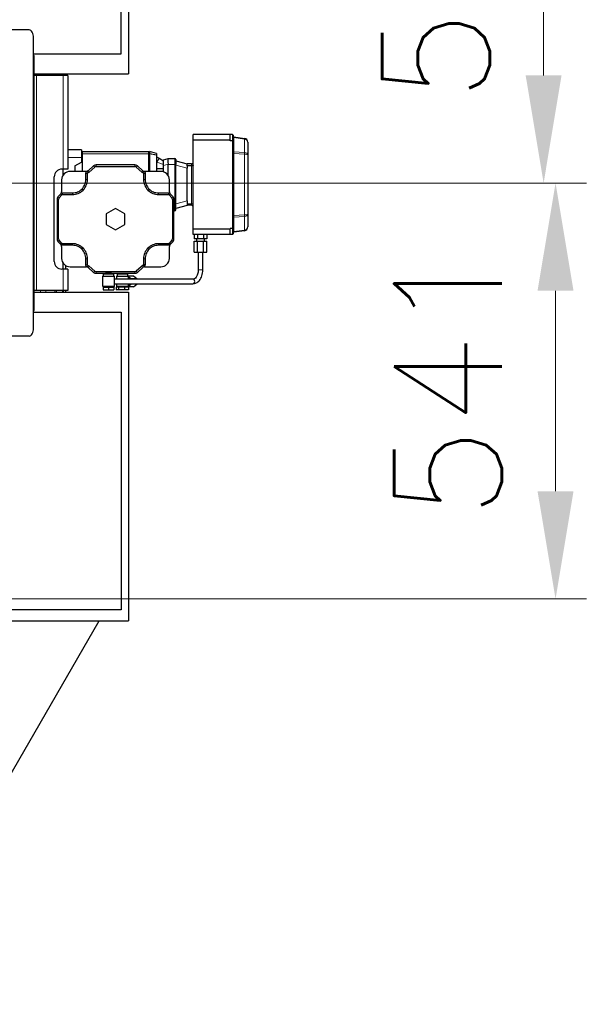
# Model space of a CAD drawing. Header units: inches. Extents: x 0 to 23760, y -13 to 16800.
# Tile 69 of 207: x 8602 to 9338, y 6038 to 7318. Entities that reach past the tile are written whole.
import ezdxf

# ---------------------------------------------------------------- set-up
doc = ezdxf.new("R2010")
doc.units = ezdxf.units.IN
doc.layers.add('254', color=7, linetype='Continuous', true_color=0xffffff)
doc.styles.add('latin_extended', font='simplex.shx')
doc.dimstyles.get("Standard").update_dxf_attribs({"dimtxt": 0.18, "dimasz": 0.18, "dimexe": 0.18, "dimexo": 0.0625, "dimgap": 0.09, "dimtad": 0, "dimtih": 1, "dimtoh": 1, "dimdec": 4, "dimzin": 0, "dimdsep": 46, "dimtxsty": 'Standard', "dimcen": 0.09, "dimadec": 0, "dimazin": 0, "dimtfac": 1, "dimtdec": 4, "dimtofl": 0, "dimtmove": 0, "dimatfit": 3, "dimfxl": 1, "dimtolj": 1, "dimtzin": 0, "dimarcsym": 0})

# ---------------------------------------------------------------- blocks, each defined once
blk = doc.blocks.new('_U2')
at = {"layer": '254', "color": 3, "linetype": 'Continuous', "lineweight": 13, "transparency": 16777216}
for p, q in [((7586.9, 7646.5), (9322.6, 7646.5)), ((9282.6, 7506.5), (9282.6, 7245.7)), ((6885, 7105.7), (9322.6, 7105.7))]:
    blk.add_line(p, q, dxfattribs=at)
at = {"layer": '254', "color": 3, "transparency": 16777216}
for points in [[(9305.9, 7506.5), (9259.2, 7506.5), (9282.6, 7646.5)], [(9259.2, 7245.7), (9305.9, 7245.7), (9282.6, 7105.7)]]:
    blk.add_solid(points, dxfattribs=at)
at = {"layer": 'Defpoints', "color": 0, "transparency": 16777216}
for p in [(7546.9, 7646.5), (6845, 7105.7), (9282.6, 7105.7)]:
    blk.add_point(p, dxfattribs=at)
at = {"layer": '254', "color": 2, "lineweight": 13, "transparency": 16777216, "insert": (9072.6, 7211.1), "char_height": 140, "attachment_point": 1, "rotation": 90, "style": 'latin_extended'}
blk.add_mtext('\\A1;541', dxfattribs=at)
blk = doc.blocks.new('_U3')
at = {"layer": '254', "color": 3, "linetype": 'Continuous', "lineweight": 13, "transparency": 16777216}
for p, q in [((5301.5, 7105.7), (9338.1, 7105.7)), ((9298.1, 6704.9), (9298.1, 6965.7)), ((7586.9, 6564.9), (9338.1, 6564.9))]:
    blk.add_line(p, q, dxfattribs=at)
at = {"layer": '254', "color": 3, "transparency": 16777216}
for points in [[(9321.4, 6965.7), (9274.7, 6965.7), (9298.1, 7105.7)], [(9274.7, 6704.9), (9321.4, 6704.9), (9298.1, 6564.9)]]:
    blk.add_solid(points, dxfattribs=at)
at = {"layer": 'Defpoints', "color": 0, "transparency": 16777216}
for p in [(5261.5, 7105.7), (9298.1, 7105.7), (7546.9, 6564.9)]:
    blk.add_point(p, dxfattribs=at)
at = {"layer": '254', "color": 2, "lineweight": 13, "transparency": 16777216, "insert": (9088.1, 6669), "char_height": 140, "attachment_point": 1, "rotation": 90, "style": 'latin_extended'}
blk.add_mtext('\\A1;541', dxfattribs=at)

msp = doc.modelspace()

# ---------------------------------------------------------------- linework, layer by layer
at = {"layer": '254', "color": 2, "linetype": 'Continuous', "lineweight": 25}
for p, q in [((8742.965, 7679.208), (8742.965, 7247.708)), ((8733.465, 7273.708), (8733.465, 7659.208)), ((8613.873, 7304.712), (8505.249, 7304.712)), ((8619.465, 6916.712), (8619.465, 7294.712)), ((8619.464, 7273.708), (8733.465, 7273.708)), ((8619.44, 7271.712), (8620.465, 7271.712)), ((8620.465, 6939.712), (8620.465, 7271.712)), ((8620.462, 7247.708), (8742.965, 7247.708)), ((8649.341, 7245.712), (8649.341, 7247.704)), ((8657.965, 7247.708), (8657.965, 7245.712)), ((8660.965, 7247.708), (8660.965, 7245.712)), ((8623.465, 7245.712), (8620.465, 7245.712)), ((8657.965, 7245.712), (8623.465, 7245.712)), ((8663.965, 7245.712), (8657.965, 7245.712)), ((8663.965, 7245.712), (8663.965, 7123.712)), ((8827.056, 7161.612), (8827.056, 7168.712)), ((8875.056, 7168.712), (8827.056, 7168.712)), ((8875.056, 7161.612), (8827.056, 7161.612)), ((8827.056, 7045.812), (8827.056, 7161.612)), ((8875.056, 7161.612), (8875.056, 7168.712)), ((8878.056, 7168.712), (8875.056, 7168.712)), ((8875.056, 7160.712), (8875.056, 7161.612)), ((8878.056, 7160.712), (8875.056, 7160.712)), ((8879.056, 7167.712), (8879.056, 7160.298)), ((8879.056, 7160.298), (8879.056, 7047.126)), ((8879.917, 7165.683), (8893.752, 7163.738)), ((8898.056, 7158.787), (8898.056, 7142.403)), ((8682.056, 7148.712), (8663.965, 7148.712)), ((8682.056, 7148.712), (8682.056, 7138.712)), ((8682.056, 7146.348), (8683.056, 7146.712)), ((8683.056, 7146.712), (8769.556, 7146.712)), ((8683.056, 7143.783), (8683.056, 7146.712)), ((8769.556, 7143.783), (8769.556, 7146.712)), ((8779.556, 7144.167), (8770.056, 7146.712)), ((8673.056, 7128.065), (8682.056, 7132.697)), ((8682.056, 7138.712), (8682.056, 7132.697)), ((8683.056, 7120.752), (8683.056, 7143.783)), ((8769.556, 7120.752), (8769.556, 7143.783)), ((8770.056, 7143.883), (8770.056, 7120.753)), ((8779.556, 7142.083), (8779.556, 7120.753)), ((8779.556, 7139.712), (8782.681, 7137.908)), ((8782.681, 7137.908), (8788.556, 7134.516)), ((8788.556, 7135.992), (8794.536, 7137.706)), ((8788.556, 7128.302), (8788.556, 7135.992)), ((8794.536, 7137.706), (8794.556, 7137.712)), ((8794.556, 7137.712), (8803.056, 7137.712)), ((8804.556, 7136.212), (8804.556, 7129.712)), ((8804.556, 7134.712), (8819.056, 7130.827)), ((8898.056, 7142.403), (8898.056, 7065.022)), ((8657.965, 7123.712), (8656.465, 7123.712)), ((8663.965, 7123.712), (8657.965, 7123.712)), ((8657.965, 7115.946), (8657.965, 7123.712)), ((8688.41, 7120.752), (8667.056, 7120.752)), ((8673.056, 7128.065), (8673.056, 7120.752)), ((8697.632, 7127.978), (8690.41, 7121.516)), ((8691.804, 7119.959), (8699.026, 7126.421)), ((8751.146, 7129.252), (8700.966, 7129.252)), ((8700.966, 7127.162), (8751.146, 7127.162)), ((8753.086, 7126.421), (8760.308, 7119.959)), ((8761.702, 7121.516), (8754.48, 7127.978)), ((8785.056, 7120.752), (8763.702, 7120.752)), ((8779.556, 7124.712), (8788.556, 7124.712)), ((8788.556, 7120.18), (8788.556, 7128.302)), ((8794.556, 7115.297), (8794.556, 7129.712)), ((8804.556, 7077.712), (8804.556, 7129.712)), ((8819.056, 7130.827), (8819.056, 7130.712)), ((8819.056, 7127.981), (8819.056, 7130.712)), ((8825.056, 7130.712), (8819.056, 7130.712)), ((8825.056, 7127.981), (8819.056, 7127.981)), ((8819.056, 7127.981), (8819.056, 7126.209)), ((8819.056, 7126.209), (8819.056, 7125.031)), ((8819.056, 7082.393), (8819.056, 7125.031)), ((8646.465, 7003.712), (8646.465, 7113.712)), ((8656.056, 7109.752), (8656.056, 7094.362)), ((8687.466, 7110.229), (8687.466, 7118.188)), ((8689.556, 7110.229), (8689.556, 7118.188)), ((8762.556, 7118.187), (8762.556, 7110.229)), ((8764.646, 7118.188), (8764.646, 7110.229)), ((8796.056, 7094.362), (8796.056, 7109.752)), ((8683.92, 7096.388), (8682.442, 7097.866)), ((8768.192, 7096.388), (8769.67, 7097.866)), ((8650.056, 7084.403), (8650.056, 7033.102)), ((8651.26, 7087.657), (8654.837, 7091.83)), ((8652.146, 7033.102), (8652.146, 7084.403)), ((8652.847, 7086.296), (8656.424, 7090.47)), ((8655.334, 7092.41), (8654.837, 7091.83)), ((8657.037, 7092.842), (8670.079, 7092.842)), ((8657.039, 7090.752), (8670.079, 7090.752)), ((8782.033, 7092.842), (8795.075, 7092.842)), ((8782.033, 7090.752), (8795.075, 7090.752)), ((8795.689, 7090.469), (8799.266, 7086.296)), ((8797.275, 7091.83), (8796.778, 7092.41)), ((8800.852, 7087.657), (8797.275, 7091.83)), ((8799.966, 7084.403), (8799.966, 7033.102)), ((8802.056, 7033.102), (8802.056, 7084.403)), ((8819.056, 7082.393), (8819.056, 7081.215)), ((8819.056, 7081.215), (8819.056, 7078.712)), ((8726.056, 7072.612), (8714.056, 7065.688)), ((8738.056, 7065.688), (8726.056, 7072.612)), ((8803.056, 7069.712), (8802.056, 7069.712)), ((8804.556, 7071.212), (8804.556, 7077.712)), ((8819.056, 7076.598), (8804.556, 7072.712)), ((8819.056, 7078.712), (8819.056, 7076.712)), ((8825.056, 7076.712), (8819.056, 7076.712)), ((8819.056, 7076.712), (8819.056, 7076.598)), ((8714.056, 7065.688), (8714.056, 7051.817)), ((8738.056, 7051.817), (8738.056, 7065.688)), ((8898.056, 7065.022), (8898.056, 7048.637)), ((8714.056, 7051.817), (8726.056, 7044.892)), ((8726.056, 7044.892), (8738.056, 7051.817)), ((8827.056, 7038.712), (8827.056, 7045.812)), ((8875.056, 7045.812), (8827.056, 7045.812)), ((8878.056, 7046.712), (8875.056, 7046.712)), ((8875.056, 7045.812), (8875.056, 7046.712)), ((8875.056, 7038.712), (8875.056, 7045.812)), ((8879.056, 7047.126), (8879.056, 7039.712)), ((8893.752, 7043.686), (8879.917, 7041.742)), ((8651.26, 7029.848), (8654.837, 7025.674)), ((8656.423, 7027.035), (8652.847, 7031.208)), ((8799.266, 7031.208), (8795.688, 7027.034)), ((8800.852, 7029.848), (8797.275, 7025.674)), ((8875.056, 7038.712), (8827.056, 7038.712)), ((8828.473, 7038.712), (8828.473, 7033.212)), ((8832.515, 7033.212), (8828.473, 7033.212)), ((8828.473, 7030.212), (8832.515, 7030.212)), ((8828.473, 7015.712), (8828.473, 7030.212)), ((8831.556, 7033.212), (8831.556, 7030.212)), ((8832.515, 7038.712), (8832.515, 7033.212)), ((8840.598, 7033.212), (8832.515, 7033.212)), ((8832.515, 7030.212), (8840.598, 7030.212)), ((8832.515, 7015.712), (8832.515, 7030.212)), ((8840.598, 7038.712), (8840.598, 7033.212)), ((8844.639, 7033.212), (8840.598, 7033.212)), ((8840.598, 7030.212), (8844.639, 7030.212)), ((8840.598, 7015.712), (8840.598, 7030.212)), ((8841.556, 7030.212), (8841.556, 7033.212)), ((8844.639, 7038.712), (8844.639, 7033.212)), ((8844.639, 7015.712), (8844.639, 7030.212)), ((8878.056, 7038.712), (8875.056, 7038.712)), ((8654.837, 7025.674), (8655.334, 7025.095)), ((8656.056, 7023.142), (8656.056, 7007.752)), ((8670.079, 7026.752), (8657.037, 7026.752)), ((8670.079, 7024.662), (8657.037, 7024.662)), ((8683.92, 7021.116), (8682.442, 7019.638)), ((8768.192, 7021.116), (8769.67, 7019.638)), ((8795.073, 7026.752), (8782.033, 7026.752)), ((8795.075, 7024.662), (8782.033, 7024.662)), ((8796.056, 7007.752), (8796.056, 7023.142)), ((8796.778, 7025.095), (8797.275, 7025.674)), ((8687.466, 6999.317), (8687.466, 7007.276)), ((8689.556, 6999.317), (8689.556, 7007.276)), ((8762.556, 7007.276), (8762.556, 6999.918)), ((8764.646, 7007.276), (8764.646, 6999.918)), ((8828.473, 7015.712), (8832.515, 7015.712)), ((8832.515, 7015.712), (8840.598, 7015.712)), ((8833.556, 7015.712), (8833.556, 6992.752)), ((8839.556, 6992.752), (8839.556, 7015.712)), ((8840.598, 7015.712), (8844.639, 7015.712)), ((8657.965, 6993.712), (8656.465, 6993.712)), ((8657.965, 6993.712), (8657.965, 7001.559)), ((8663.965, 6993.712), (8657.965, 6993.712)), ((8660.965, 6998.593), (8660.965, 6993.712)), ((8663.965, 6993.712), (8663.965, 6965.712)), ((8667.056, 6996.752), (8688.41, 6996.752)), ((8689.404, 6996.583), (8689.492, 6996.55)), ((8690.41, 6995.988), (8697.632, 6989.526)), ((8699.026, 6991.084), (8691.804, 6997.545)), ((8762.286, 6999.315), (8753.086, 6991.084)), ((8754.48, 6989.526), (8761.702, 6995.988)), ((8763.681, 6997.758), (8761.702, 6995.988)), ((8763.702, 6996.752), (8785.056, 6996.752)), ((8751.146, 6990.342), (8700.966, 6990.342)), ((8700.966, 6988.252), (8713.214, 6988.252)), ((8709.306, 6984.752), (8717.056, 6984.752)), ((8709.306, 6984.752), (8709.306, 6971.752)), ((8710.056, 6987.252), (8710.056, 6984.752)), ((8710.556, 6987.752), (8717.056, 6987.752)), ((8712.056, 6988.252), (8712.056, 6987.752)), ((8717.056, 6987.752), (8723.556, 6987.752)), ((8717.056, 6984.752), (8724.806, 6984.752)), ((8720.898, 6988.252), (8751.146, 6988.252)), ((8722.056, 6987.752), (8722.056, 6988.252)), ((8724.056, 6984.752), (8724.056, 6987.252)), ((8724.806, 6971.752), (8724.806, 6984.752)), ((8826.727, 6980.752), (8724.807, 6980.752)), ((8727.306, 6984.752), (8742.806, 6984.752)), ((8727.306, 6984.752), (8727.306, 6980.752)), ((8728.056, 6987.252), (8728.056, 6984.752)), ((8728.556, 6987.752), (8741.556, 6987.752)), ((8730.056, 6988.252), (8730.056, 6987.752)), ((8740.056, 6987.752), (8740.056, 6988.252)), ((8742.056, 6984.752), (8742.056, 6987.252)), ((8742.806, 6980.752), (8742.806, 6984.752)), ((8749.473, 6984.68), (8742.806, 6984.68)), ((8746.141, 6981.216), (8742.806, 6983.765)), ((8746.141, 6980.752), (8746.141, 6981.216)), ((8754.005, 6981.216), (8746.141, 6981.216)), ((8754.005, 6981.216), (8749.473, 6984.68)), ((8754.005, 6980.752), (8754.005, 6981.216)), ((8623.465, 6965.712), (8620.465, 6965.712)), ((8657.965, 6965.712), (8623.465, 6965.712)), ((8649.341, 6963.71), (8649.341, 6965.713)), ((8657.965, 6965.712), (8657.965, 6963.708)), ((8663.965, 6965.712), (8657.965, 6965.712)), ((8660.965, 6965.712), (8660.965, 6963.708)), ((8709.806, 6971.252), (8717.056, 6971.252)), ((8710.056, 6971.252), (8710.056, 6970.252)), ((8710.056, 6970.252), (8713.556, 6970.252)), ((8710.056, 6970.252), (8710.056, 6966.752)), ((8710.056, 6966.752), (8717.056, 6966.752)), ((8713.556, 6970.252), (8717.056, 6970.252)), ((8717.056, 6971.252), (8724.306, 6971.252)), ((8717.056, 6970.252), (8720.556, 6970.252)), ((8717.056, 6970.252), (8717.056, 6966.752)), ((8717.056, 6966.752), (8724.056, 6966.752)), ((8720.556, 6970.252), (8724.056, 6970.252)), ((8724.056, 6970.252), (8724.056, 6971.252)), ((8724.056, 6970.252), (8724.056, 6966.752)), ((8724.807, 6974.752), (8826.727, 6974.752)), ((8728.44, 6970.252), (8727.12, 6970.252)), ((8727.12, 6970.252), (8727.12, 6966.752)), ((8729.759, 6966.752), (8727.12, 6966.752)), ((8727.306, 6974.752), (8727.306, 6971.752)), ((8727.806, 6971.252), (8742.306, 6971.252)), ((8728.056, 6971.252), (8728.056, 6970.252)), ((8729.759, 6970.252), (8728.44, 6970.252)), ((8733.727, 6970.252), (8729.759, 6970.252)), ((8729.759, 6970.252), (8729.759, 6966.752)), ((8737.695, 6966.752), (8729.759, 6966.752)), ((8737.695, 6970.252), (8733.727, 6970.252)), ((8740.344, 6970.252), (8737.695, 6970.252)), ((8737.695, 6970.252), (8737.695, 6966.752)), ((8742.992, 6966.752), (8737.695, 6966.752)), ((8742.992, 6970.252), (8740.344, 6970.252)), ((8742.056, 6971.166), (8742.169, 6971.252)), ((8742.056, 6970.252), (8742.056, 6971.252)), ((8749.473, 6970.824), (8742.056, 6970.824)), ((8742.806, 6971.752), (8742.806, 6974.752)), ((8742.806, 6971.739), (8746.141, 6974.288)), ((8742.992, 6970.252), (8742.992, 6966.752)), ((8746.141, 6974.288), (8746.141, 6974.752)), ((8754.005, 6974.288), (8746.141, 6974.288)), ((8749.473, 6970.824), (8754.005, 6974.288)), ((8754.005, 6974.288), (8754.005, 6974.752)), ((8620.462, 6963.708), (8742.965, 6963.708)), ((8742.965, 6963.708), (8742.965, 6536.208)), ((8619.44, 6939.712), (8620.465, 6939.712)), ((8619.464, 6937.708), (8733.465, 6937.708)), ((8733.465, 6937.708), (8733.465, 6550.708)), ((8613.873, 6906.712), (8505.249, 6906.712)), ((8733.465, 6550.708), (8564.171, 6550.708)), ((8394.314, 6536.208), (8742.965, 6536.208)), ((8416.957, 6037.747), (8704.743, 6536.208))]:
    msp.add_line(p, q, dxfattribs=at)
at = {"layer": '254', "color": 110, "linetype": 'Continuous', "lineweight": 13}
for p, q in [((8628.368, 7245.712), (8628.368, 7247.707)), ((8635.37, 7247.708), (8635.37, 7245.712)), ((8647.35, 7245.712), (8647.35, 7247.704)), ((8657.361, 7245.712), (8657.361, 7247.705)), ((8623.465, 6965.712), (8623.465, 7245.712)), ((8657.965, 7245.712), (8657.965, 7123.712)), ((8878.056, 7160.712), (8878.056, 7168.712)), ((8878.056, 7046.712), (8878.056, 7160.712)), ((8893.752, 7162.868), (8879.917, 7164.812)), ((8879.917, 7164.812), (8879.917, 7146.129)), ((8893.752, 7145.324), (8893.752, 7162.868)), ((8879.917, 7146.129), (8893.752, 7145.324)), ((8682.056, 7138.712), (8663.965, 7138.712)), ((8682.056, 7143.526), (8683.056, 7143.783)), ((8683.056, 7143.783), (8769.556, 7143.783)), ((8779.681, 7132.712), (8779.556, 7132.784)), ((8788.556, 7129.784), (8779.681, 7132.712)), ((8803.056, 7137.712), (8803.056, 7129.712)), ((8893.752, 7143.223), (8879.917, 7144.028)), ((8879.917, 7144.028), (8879.917, 7063.396)), ((8893.752, 7064.201), (8893.752, 7143.223)), ((8690.096, 7118.95), (8689.404, 7120.922)), ((8691.804, 7119.959), (8690.41, 7121.516)), ((8699.026, 7126.421), (8697.632, 7127.978)), ((8700.966, 7127.162), (8700.966, 7129.252)), ((8751.146, 7127.162), (8751.146, 7129.252)), ((8753.086, 7126.421), (8754.48, 7127.978)), ((8760.308, 7119.959), (8761.702, 7121.516)), ((8762.016, 7118.95), (8762.709, 7120.922)), ((8794.536, 7130.016), (8788.556, 7128.302)), ((8803.056, 7129.712), (8794.556, 7129.712)), ((8803.056, 7077.712), (8803.056, 7129.712)), ((8803.056, 7129.712), (8804.556, 7129.712)), ((8819.056, 7125.031), (8804.556, 7128.917)), ((8825.056, 7127.981), (8825.056, 7130.712)), ((8825.056, 7078.712), (8825.056, 7127.981)), ((8689.556, 7118.188), (8687.466, 7118.188)), ((8689.556, 7110.229), (8687.466, 7110.229)), ((8762.556, 7118.187), (8764.646, 7118.188)), ((8762.556, 7110.229), (8764.646, 7110.229)), ((8652.146, 7084.403), (8650.056, 7084.403)), ((8652.847, 7086.296), (8651.26, 7087.657)), ((8670.079, 7090.752), (8670.079, 7092.842)), ((8782.033, 7090.752), (8782.033, 7092.842)), ((8799.266, 7086.296), (8800.852, 7087.657)), ((8799.966, 7084.403), (8802.056, 7084.403)), ((8804.556, 7078.508), (8819.056, 7082.393)), ((8802.056, 7077.712), (8803.056, 7077.712)), ((8803.056, 7077.712), (8803.056, 7069.712)), ((8803.056, 7077.712), (8804.556, 7077.712)), ((8825.056, 7078.712), (8819.056, 7078.712)), ((8825.056, 7076.712), (8825.056, 7078.712)), ((8827.056, 7078.712), (8825.056, 7078.712)), ((8879.917, 7063.396), (8893.752, 7064.201)), ((8893.752, 7062.101), (8879.917, 7061.295)), ((8879.917, 7061.295), (8879.917, 7042.612)), ((8893.752, 7044.556), (8893.752, 7062.101)), ((8878.056, 7038.712), (8878.056, 7046.712)), ((8879.917, 7042.612), (8893.752, 7044.556)), ((8652.146, 7033.102), (8650.056, 7033.102)), ((8652.847, 7031.208), (8651.26, 7029.848)), ((8799.266, 7031.208), (8800.852, 7029.848)), ((8799.966, 7033.102), (8802.056, 7033.102)), ((8670.079, 7026.752), (8670.079, 7024.662)), ((8782.033, 7026.752), (8782.033, 7024.662)), ((8689.556, 7007.276), (8687.466, 7007.276)), ((8762.556, 7007.276), (8764.646, 7007.276)), ((8657.965, 6993.712), (8657.965, 6965.712)), ((8689.556, 6999.317), (8687.466, 6999.317)), ((8690.096, 6998.555), (8689.404, 6996.583)), ((8691.804, 6997.545), (8690.41, 6995.988)), ((8699.026, 6991.084), (8697.632, 6989.526)), ((8753.086, 6991.084), (8754.48, 6989.526)), ((8833.556, 6992.752), (8836.556, 6992.752)), ((8836.556, 6992.752), (8839.556, 6992.752)), ((8700.966, 6990.342), (8700.966, 6988.252)), ((8710.056, 6987.252), (8717.056, 6987.252)), ((8717.056, 6987.252), (8724.056, 6987.252)), ((8728.056, 6987.252), (8742.056, 6987.252)), ((8751.146, 6990.342), (8751.146, 6988.252)), ((8628.368, 6963.709), (8628.368, 6965.713)), ((8635.37, 6965.713), (8635.37, 6963.708)), ((8647.35, 6963.71), (8647.35, 6965.713)), ((8657.361, 6963.709), (8657.361, 6965.713)), ((8709.306, 6971.752), (8717.056, 6971.752)), ((8717.056, 6971.752), (8724.806, 6971.752)), ((8727.306, 6971.752), (8742.806, 6971.752))]:
    msp.add_line(p, q, dxfattribs=at)
at = {"layer": '254', "color": 2, "linetype": 'Continuous', "lineweight": 25}
for centre, radius, start, end in [((8878.056, 7167.712), 1, 0, 90), ((8880.056, 7166.673), 1, 180, 262), ((8893.056, 7158.787), 5, 0, 82), ((8803.056, 7136.212), 1.5, 0, 90), ((8656.465, 7113.712), 10, 90, 180), ((8667.056, 7109.752), 11, 90, 180), ((8688.41, 7123.752), 5.09, 289.345657, 311.821028), ((8700.966, 7124.252), 5, 90, 131.82017), ((8700.966, 7124.252), 2.91, 90, 131.82017), ((8751.146, 7124.252), 5, 48.17983, 90), ((8751.146, 7124.252), 2.91, 48.17983, 90), ((8763.702, 7123.752), 5.09, 228.17983, 250.654693), ((8763.702, 7123.752), 3, 228.17983, 250.654683), ((8763.702, 7123.752), 3, 250.654683, 270), ((8785.056, 7109.752), 11, 360, 90), ((8653.056, 7094.362), 3, 319.398705, 360), ((8799.056, 7094.362), 3, 180, 220.601295), ((8655.056, 7084.403), 5, 139.398705, 180), ((8655.056, 7084.403), 2.91, 139.398705, 180), ((8797.056, 7084.403), 2.91, 0, 40.601295), ((8797.056, 7084.403), 5, 0, 40.601295), ((8803.056, 7071.212), 1.5, 270, 0), ((8825.056, 7074.712), 2, 0, 90), ((8893.056, 7048.637), 5, 278, 0), ((8655.056, 7033.102), 5, 180, 220.601295), ((8655.056, 7033.102), 2.91, 180, 220.601295), ((8797.056, 7033.102), 2.91, 319.398705, 0), ((8797.056, 7033.102), 5, 319.398705, 0), ((8878.056, 7039.712), 1, 270, 0), ((8880.056, 7040.751), 1, 98, 180), ((8653.056, 7023.142), 3, 360, 40.601295), ((8799.056, 7023.142), 3, 139.398705, 180), ((8656.465, 7003.712), 10, 180, 270), ((8667.056, 7007.752), 11, 180, 270), ((8785.056, 7007.752), 11, 270, 360), ((8688.41, 6993.752), 3, 70.654724, 90), ((8688.41, 6993.752), 3, 48.180026, 70.654087), ((8688.41, 6993.752), 5.09, 48.179945, 70.654087), ((8700.966, 6993.252), 2.91, 228.17983, 270), ((8751.146, 6993.252), 2.91, 270, 311.82017), ((8763.702, 6993.752), 3, 90, 131.82017), ((8700.966, 6993.252), 5, 228.17983, 270), ((8710.556, 6987.252), 0.5, 90, 180), ((8723.556, 6987.252), 0.5, 0, 90), ((8728.556, 6987.252), 0.5, 90, 180), ((8741.556, 6987.252), 0.5, 0, 90), ((8751.146, 6993.252), 5, 270, 311.82017), ((8709.806, 6971.752), 0.5, 180, 270), ((8724.306, 6971.752), 0.5, 270, 0), ((8727.806, 6971.752), 0.5, 180, 270), ((8742.306, 6971.752), 0.5, 270, 0)]:
    msp.add_arc(centre, radius, start, end, dxfattribs=at)
for centre, major_axis, ratio, start_param, end_param in [((8613.873, 7294.712), (0, 10), 0.5591929, 4.71238898, 6.28318531), ((8878.056, 7160.298), (-1, 0), 0.41421356, 3.14159265, 4.71238898), ((8795.68, 7129.712), (1.124, -7.999), 0.13529591, 3.16060496, 4.65535205), ((8766.657, 7129.712), (-27.899, 0), 0.2867446, 3.14159264, 3.17961716), ((8878.056, 7047.126), (-1, 0), 0.41421356, 1.57079633, 3.14159265), ((8717.056, 6987.395), (-5, 0), 0.26794919, 3.83609092, 5.58868704), ((8741.609, 6977.752), (0, -5.5), 0.75536941, 2.14770407, 2.84926098), ((8826.727, 6977.752), (0, -3), 0.75536941, 0, 3.14159265), ((8741.609, 6977.752), (0, -5.5), 0.75536941, 0.29229909, 0.993856), ((8613.873, 6916.712), (0, 10), 0.5591929, 3.14159265, 4.71238898)]:
    msp.add_ellipse(centre, major_axis=major_axis, ratio=ratio, start_param=start_param, end_param=end_param, dxfattribs=at)
at = {"layer": '254', "color": 110, "linetype": 'Continuous', "lineweight": 13}
for centre, major_axis, ratio, start_param, end_param in [((8880.056, 7166.673), (0, -1.879), 0.53228873, 4.71238898, 6.14355897), ((8879.499, 7162.712), (0.418, 2.971), 0.05755184, 5.50584264, 6.28318531), ((8893.334, 7160.767), (-0.418, -2.971), 0.05755184, 2.36424999, 3.14159265), ((8893.056, 7158.787), (-5, 0), 0.82426407, 3.14159265, 4.57276264), ((8880.056, 7145.669), (-1, 0), 0.46446609, 4.85201532, 6.28318531), ((8880.056, 7145.669), (0, -1.657), 0.60355339, 4.71238898, 6.14355897), ((8879.499, 7144.028), (0.174, 2.995), 0.13894242, 4.72047719, 5.49781985), ((8893.056, 7142.403), (-5, 0), 0.58994949, 3.14159265, 4.57276264), ((8893.334, 7143.223), (-0.174, -2.995), 0.13894242, 1.57888453, 2.3562272), ((8893.056, 7142.403), (-5, 0), 0.16568542, 3.14159265, 4.57276264), ((8880.056, 7061.755), (0, -1.657), 0.60355339, 3.28121899, 4.71238898), ((8880.056, 7061.755), (-1, 0), 0.46446609, 0, 1.43116999), ((8879.499, 7063.396), (0.174, -2.995), 0.13894242, 0.78536545, 1.56270812), ((8893.056, 7065.022), (-5, 0), 0.58994949, 1.71042267, 3.14159265), ((8893.056, 7065.022), (-5, 0), 0.16568542, 1.71042267, 3.14159265), ((8893.334, 7064.201), (-0.174, 2.995), 0.13894242, 3.92695811, 4.70430077), ((8880.056, 7040.751), (0, -1.879), 0.53228873, 3.28121899, 4.71238898), ((8879.499, 7044.713), (0.418, -2.971), 0.05755184, 0, 0.77734267), ((8893.056, 7048.637), (-5, 0), 0.82426407, 1.71042267, 3.14159265), ((8893.334, 7046.657), (-0.418, 2.971), 0.05755184, 3.14159265, 3.91893532)]:
    msp.add_ellipse(centre, major_axis=major_axis, ratio=ratio, start_param=start_param, end_param=end_param, dxfattribs=at)
at = {"layer": '254', "color": 2, "linetype": 'Continuous', "lineweight": 25}
for points, degree, knots in [([(8770.056, 7146.712), (8770.056, 7146.712), (8770.056, 7146.462), (8770.056, 7145.496), (8770.056, 7144.78), (8770.056, 7143.883)], 3, [0, 0, 0, 0, 0.5, 0.5, 1, 1, 1, 1]), ([(8779.556, 7144.167), (8779.556, 7144.166), (8779.556, 7143.982), (8779.556, 7143.272), (8779.556, 7142.747), (8779.556, 7142.083)], 3, [0, 0, 0, 0, 0.50003712, 0.50003712, 1, 1, 1, 1]), ([(8825.056, 7130.712), (8825.126, 7130.712), (8825.195, 7130.716), (8825.332, 7130.73), (8825.468, 7130.751), (8825.601, 7130.787), (8825.733, 7130.829), (8825.797, 7130.853), (8825.921, 7130.908), (8826.042, 7130.968), (8826.155, 7131.04), (8826.265, 7131.118), (8826.318, 7131.159), (8826.417, 7131.245), (8826.512, 7131.336), (8826.596, 7131.435), (8826.656, 7131.512), (8826.675, 7131.538), (8826.713, 7131.591), (8826.73, 7131.618), (8826.816, 7131.753), (8826.872, 7131.865), (8826.93, 7132.012), (8826.941, 7132.042), (8826.961, 7132.101), (8826.97, 7132.131), (8826.996, 7132.222), (8827.025, 7132.343), (8827.042, 7132.465), (8827.05, 7132.557), (8827.054, 7132.604), (8827.055, 7132.65), (8827.056, 7132.681), (8827.056, 7132.697), (8827.056, 7132.712)], 3, [0, 0, 0, 0, 0.0625, 0.0625, 0.125, 0.1875, 0.1875, 0.25, 0.25, 0.3125, 0.375, 0.375, 0.4375, 0.4375, 0.5, 0.5625, 0.5625, 0.59375, 0.59375, 0.625, 0.625, 0.75, 0.75, 0.78125, 0.78125, 0.8125, 0.8125, 0.875, 0.9375, 0.9375, 0.96875, 0.984375, 0.984375, 1, 1, 1, 1]), ([(8687.466, 7118.188), (8687.466, 7118.788), (8687.656, 7119.374), (8688.084, 7119.983), (8688.179, 7120.099), (8688.386, 7120.313), (8688.497, 7120.412), (8688.674, 7120.547), (8688.736, 7120.59), (8688.83, 7120.65), (8688.862, 7120.67), (8688.927, 7120.708), (8688.96, 7120.726), (8689.025, 7120.762), (8689.059, 7120.779), (8689.126, 7120.811), (8689.16, 7120.826), (8689.261, 7120.869), (8689.328, 7120.895), (8689.396, 7120.919)], 3, [0, 0, 0, 0, 0.50119732, 0.50119732, 0.62649665, 0.62649665, 0.75179598, 0.75179598, 0.81444564, 0.81444564, 0.84577048, 0.84577048, 0.87709531, 0.87709531, 0.90842014, 0.90842014, 0.93974497, 0.93974497, 1, 1, 1, 1]), ([(8689.396, 7120.919), (8689.18, 7120.844), (8688.685, 7120.752), (8688.41, 7120.752)], 2, [0, 0, 0, 0.4550519, 1, 1, 1]), ([(8690.41, 7121.516), (8690.264, 7121.386), (8690.105, 7121.269), (8689.768, 7121.07), (8689.589, 7120.987), (8689.404, 7120.922)], 3, [0, 0, 0, 0, 0.5, 0.5, 1, 1, 1, 1]), ([(8689.556, 7118.188), (8689.556, 7118.348), (8689.61, 7118.52), (8689.732, 7118.693), (8689.759, 7118.727), (8689.817, 7118.787), (8689.85, 7118.816), (8689.893, 7118.848), (8689.908, 7118.859), (8689.935, 7118.876), (8689.944, 7118.882), (8689.964, 7118.893), (8689.979, 7118.901), (8689.99, 7118.908), (8689.989, 7118.907), (8689.999, 7118.911), (8690.006, 7118.915), (8690.033, 7118.926), (8690.06, 7118.937), (8690.096, 7118.95)], 3, [0, 0, 0, 0, 0.5, 0.5, 0.625, 0.625, 0.75, 0.75, 0.8125, 0.8125, 0.84375, 0.84375, 0.875, 0.875, 0.90625, 0.90625, 0.9375, 0.9375, 1, 1, 1, 1]), ([(8762.016, 7118.95), (8762.056, 7118.936), (8762.093, 7118.919), (8762.165, 7118.879), (8762.2, 7118.857), (8762.249, 7118.819), (8762.265, 7118.805), (8762.296, 7118.777), (8762.311, 7118.763), (8762.353, 7118.718), (8762.38, 7118.686), (8762.416, 7118.635), (8762.427, 7118.618), (8762.449, 7118.582), (8762.459, 7118.564), (8762.487, 7118.509), (8762.503, 7118.471), (8762.522, 7118.413), (8762.528, 7118.393), (8762.538, 7118.353), (8762.543, 7118.332), (8762.553, 7118.271), (8762.556, 7118.229), (8762.556, 7118.187)], 3, [0, 0, 0, 0, 0.125, 0.125, 0.25, 0.25, 0.3125, 0.3125, 0.375, 0.375, 0.5, 0.5, 0.5625, 0.5625, 0.625, 0.625, 0.75, 0.75, 0.8125, 0.8125, 0.875, 0.875, 1, 1, 1, 1]), ([(8762.709, 7120.922), (8762.85, 7120.872), (8762.986, 7120.811), (8763.246, 7120.67), (8763.37, 7120.59), (8763.519, 7120.477), (8763.549, 7120.454), (8763.606, 7120.406), (8763.692, 7120.334), (8763.772, 7120.257), (8763.927, 7120.097), (8764.021, 7119.984), (8764.129, 7119.832), (8764.15, 7119.801), (8764.191, 7119.738), (8764.211, 7119.706), (8764.269, 7119.61), (8764.304, 7119.545), (8764.404, 7119.346), (8764.46, 7119.21), (8764.528, 7118.998), (8764.548, 7118.926), (8764.584, 7118.78), (8764.598, 7118.707), (8764.634, 7118.486), (8764.646, 7118.338), (8764.646, 7118.188)], 3, [0, 0, 0, 0, 0.125, 0.125, 0.25, 0.25, 0.28125, 0.28125, 0.3125, 0.375, 0.375, 0.5, 0.5, 0.53125, 0.53125, 0.5625, 0.5625, 0.625, 0.625, 0.75, 0.75, 0.8125, 0.8125, 0.875, 0.875, 1, 1, 1, 1]), ([(8827.056, 7128.964), (8827.056, 7128.957), (8827.056, 7128.949), (8827.055, 7128.933), (8827.054, 7128.909), (8827.05, 7128.886), (8827.042, 7128.839), (8827.025, 7128.777), (8826.996, 7128.717), (8826.97, 7128.672), (8826.961, 7128.657), (8826.941, 7128.627), (8826.93, 7128.612), (8826.872, 7128.54), (8826.816, 7128.484), (8826.73, 7128.418), (8826.713, 7128.405), (8826.675, 7128.379), (8826.656, 7128.366), (8826.596, 7128.329), (8826.512, 7128.281), (8826.417, 7128.237), (8826.318, 7128.195), (8826.265, 7128.175), (8826.155, 7128.138), (8826.042, 7128.103), (8825.921, 7128.074), (8825.797, 7128.048), (8825.733, 7128.037), (8825.601, 7128.017), (8825.468, 7128), (8825.332, 7127.99), (8825.195, 7127.983), (8825.126, 7127.981), (8825.056, 7127.981)], 3, [0, 0, 0, 0, 0.015625, 0.015625, 0.03125, 0.0625, 0.0625, 0.125, 0.1875, 0.1875, 0.21875, 0.21875, 0.25, 0.25, 0.375, 0.375, 0.40625, 0.40625, 0.4375, 0.4375, 0.5, 0.5625, 0.5625, 0.625, 0.625, 0.6875, 0.75, 0.75, 0.8125, 0.8125, 0.875, 0.9375, 0.9375, 1, 1, 1, 1]), ([(8682.442, 7097.866), (8684.057, 7099.481), (8685.334, 7101.426), (8687.038, 7105.662), (8687.466, 7107.947), (8687.466, 7110.229)], 3, [0, 0, 0, 0, 0.5, 0.5, 1, 1, 1, 1]), ([(8683.92, 7096.388), (8685.735, 7098.204), (8687.17, 7100.391), (8689.08, 7105.137), (8689.556, 7107.69), (8689.556, 7110.229)], 3, [0, 0, 0, 0, 0.5, 0.5, 1, 1, 1, 1]), ([(8762.556, 7110.229), (8762.556, 7107.69), (8763.033, 7105.137), (8764.942, 7100.391), (8766.377, 7098.204), (8768.192, 7096.388)], 3, [0, 0, 0, 0, 0.5, 0.5, 1, 1, 1, 1]), ([(8764.646, 7110.229), (8764.646, 7107.947), (8765.074, 7105.662), (8766.779, 7101.426), (8768.056, 7099.481), (8769.67, 7097.866)], 3, [0, 0, 0, 0, 0.5, 0.5, 1, 1, 1, 1]), ([(8670.079, 7092.842), (8672.361, 7092.842), (8674.646, 7093.27), (8678.882, 7094.975), (8680.828, 7096.252), (8682.442, 7097.866)], 3, [0, 0, 0, 0, 0.5, 0.5, 1, 1, 1, 1]), ([(8670.079, 7090.752), (8672.619, 7090.752), (8675.172, 7091.229), (8679.917, 7093.139), (8682.105, 7094.573), (8683.92, 7096.388)], 3, [0, 0, 0, 0, 0.5, 0.5, 1, 1, 1, 1]), ([(8768.192, 7096.388), (8770.007, 7094.573), (8772.195, 7093.139), (8776.94, 7091.229), (8779.494, 7090.752), (8782.033, 7090.752)], 3, [0, 0, 0, 0, 0.5, 0.5, 1, 1, 1, 1]), ([(8769.67, 7097.866), (8771.284, 7096.252), (8773.23, 7094.975), (8777.466, 7093.27), (8779.751, 7092.842), (8782.033, 7092.842)], 3, [0, 0, 0, 0, 0.5, 0.5, 1, 1, 1, 1]), ([(8654.84, 7091.828), (8655.112, 7092.146), (8655.449, 7092.404), (8656.204, 7092.752), (8656.619, 7092.839), (8657.037, 7092.839)], 3, [0, 0, 0, 0, 0.5, 0.5, 1, 1, 1, 1]), ([(8656.424, 7090.47), (8656.502, 7090.562), (8656.597, 7090.632), (8656.803, 7090.727), (8656.918, 7090.752), (8657.039, 7090.752)], 3, [0, 0, 0, 0, 0.49907748, 0.49907748, 1, 1, 1, 1]), ([(8795.075, 7092.839), (8795.493, 7092.839), (8795.909, 7092.752), (8796.663, 7092.404), (8797, 7092.146), (8797.273, 7091.828)], 3, [0, 0, 0, 0, 0.5, 0.5, 1, 1, 1, 1]), ([(8795.075, 7090.752), (8795.195, 7090.752), (8795.31, 7090.727), (8795.516, 7090.632), (8795.611, 7090.561), (8795.689, 7090.469)], 3, [0, 0, 0, 0, 0.49907749, 0.49907749, 1, 1, 1, 1]), ([(8657.037, 7024.665), (8656.619, 7024.665), (8656.204, 7024.753), (8655.449, 7025.1), (8655.112, 7025.359), (8654.84, 7025.676)], 3, [0, 0, 0, 0, 0.5, 0.5, 1, 1, 1, 1]), ([(8657.037, 7026.752), (8656.917, 7026.752), (8656.802, 7026.778), (8656.596, 7026.873), (8656.502, 7026.943), (8656.423, 7027.035)], 3, [0, 0, 0, 0, 0.49907749, 0.49907749, 1, 1, 1, 1]), ([(8683.92, 7021.116), (8682.105, 7022.932), (8679.917, 7024.366), (8675.172, 7026.276), (8672.619, 7026.752), (8670.079, 7026.752)], 3, [0, 0, 0, 0, 0.5, 0.5, 1, 1, 1, 1]), ([(8682.442, 7019.638), (8680.828, 7021.253), (8678.882, 7022.53), (8674.646, 7024.234), (8672.361, 7024.662), (8670.079, 7024.662)], 3, [0, 0, 0, 0, 0.5, 0.5, 1, 1, 1, 1]), ([(8687.466, 7007.276), (8687.466, 7009.557), (8687.038, 7011.843), (8685.334, 7016.078), (8684.057, 7018.024), (8682.442, 7019.638)], 3, [0, 0, 0, 0, 0.5, 0.5, 1, 1, 1, 1]), ([(8689.556, 7007.276), (8689.556, 7009.815), (8689.08, 7012.368), (8687.17, 7017.114), (8685.735, 7019.301), (8683.92, 7021.116)], 3, [0, 0, 0, 0, 0.5, 0.5, 1, 1, 1, 1]), ([(8768.192, 7021.116), (8766.377, 7019.301), (8764.942, 7017.114), (8763.033, 7012.368), (8762.556, 7009.815), (8762.556, 7007.276)], 3, [0, 0, 0, 0, 0.5, 0.5, 1, 1, 1, 1]), ([(8769.67, 7019.638), (8768.056, 7018.024), (8766.779, 7016.078), (8765.074, 7011.843), (8764.646, 7009.557), (8764.646, 7007.276)], 3, [0, 0, 0, 0, 0.5, 0.5, 1, 1, 1, 1]), ([(8782.033, 7026.752), (8779.494, 7026.752), (8776.94, 7026.276), (8772.195, 7024.366), (8770.007, 7022.932), (8768.192, 7021.116)], 3, [0, 0, 0, 0, 0.5, 0.5, 1, 1, 1, 1]), ([(8782.033, 7024.662), (8779.751, 7024.662), (8777.466, 7024.234), (8773.23, 7022.53), (8771.284, 7021.253), (8769.67, 7019.638)], 3, [0, 0, 0, 0, 0.5, 0.5, 1, 1, 1, 1]), ([(8795.688, 7027.034), (8795.61, 7026.943), (8795.516, 7026.873), (8795.309, 7026.778), (8795.194, 7026.752), (8795.073, 7026.752)], 3, [0, 0, 0, 0, 0.49907748, 0.49907748, 1, 1, 1, 1]), ([(8797.273, 7025.676), (8797, 7025.359), (8796.663, 7025.1), (8795.909, 7024.753), (8795.493, 7024.665), (8795.075, 7024.665)], 3, [0, 0, 0, 0, 0.5, 0.5, 1, 1, 1, 1]), ([(8689.404, 6996.583), (8688.849, 6996.778), (8688.351, 6997.153), (8687.655, 6998.135), (8687.466, 6998.729), (8687.466, 6999.317)], 3, [0, 0, 0, 0, 0.5, 0.5, 1, 1, 1, 1]), ([(8690.096, 6998.555), (8689.949, 6998.607), (8689.813, 6998.706), (8689.604, 6998.999), (8689.556, 6999.161), (8689.556, 6999.317)], 3, [0, 0, 0, 0, 0.49986435, 0.49986435, 1, 1, 1, 1]), ([(8762.556, 6999.918), (8762.556, 6999.801), (8762.532, 6999.689), (8762.441, 6999.487), (8762.374, 6999.393), (8762.286, 6999.315)], 3, [0, 0, 0, 0, 0.49945575, 0.49945575, 1, 1, 1, 1]), ([(8764.643, 6999.918), (8764.643, 6999.51), (8764.56, 6999.105), (8764.229, 6998.365), (8763.982, 6998.033), (8763.679, 6997.761)], 3, [0, 0, 0, 0, 0.5, 0.5, 1, 1, 1, 1]), ([(8833.556, 6992.752), (8833.559, 6991.69), (8833.426, 6989.732), (8832.835, 6987.038), (8831.971, 6984.848), (8830.654, 6982.67), (8828.805, 6981.06), (8827.395, 6980.719), (8826.706, 6980.752)], 3, [0, 0, 0, 0, 0.15822374, 0.30309677, 0.43942158, 0.56714583, 0.79553949, 1, 1, 1, 1]), ([(8826.747, 6974.752), (8828.264, 6974.781), (8831.29, 6975.476), (8834.772, 6978.27), (8837.069, 6981.753), (8838.46, 6985.032), (8839.345, 6988.787), (8839.552, 6991.4), (8839.556, 6992.752)], 3, [0, 0, 0, 0, 0.20968223, 0.4495665, 0.57894791, 0.71440249, 0.85582066, 1, 1, 1, 1])]:
    msp.add_open_spline(points, degree=degree, knots=knots, dxfattribs=at)
at = {"layer": '254', "color": 110, "linetype": 'Continuous', "lineweight": 13}
for points, degree in [([(8779.556, 7142.083), (8770.056, 7143.883)], 1), ([(8656.424, 7090.47), (8654.837, 7091.83)], 1), ([(8657.039, 7090.752), (8657.038, 7091.448), (8657.038, 7092.144), (8657.037, 7092.839)], 3), ([(8795.075, 7090.752), (8795.075, 7092.842)], 1), ([(8795.689, 7090.469), (8796.217, 7090.922), (8796.745, 7091.375), (8797.273, 7091.828)], 3), ([(8656.423, 7027.035), (8655.895, 7026.582), (8655.367, 7026.129), (8654.84, 7025.676)], 3), ([(8657.037, 7026.752), (8657.037, 7024.662)], 1), ([(8795.073, 7026.752), (8795.074, 7026.056), (8795.074, 7025.361), (8795.075, 7024.665)], 3), ([(8795.688, 7027.034), (8797.275, 7025.674)], 1), ([(8762.286, 6999.315), (8762.751, 6998.797), (8763.215, 6998.279), (8763.679, 6997.761)], 3), ([(8762.556, 6999.918), (8764.646, 6999.918)], 1)]:
    msp.add_open_spline(points, degree=degree, dxfattribs=at)
msp.add_open_spline([(8779.681, 7132.712), (8779.878, 7133.052), (8780.074, 7133.392), (8780.459, 7134.059), (8780.648, 7134.386), (8781.011, 7135.015), (8781.185, 7135.316), (8781.511, 7135.881), (8781.664, 7136.146), (8781.941, 7136.627), (8782.067, 7136.843), (8782.285, 7137.221), (8782.378, 7137.382), (8782.528, 7137.643), (8782.585, 7137.742), (8782.661, 7137.874), (8782.681, 7137.907), (8782.681, 7137.908)], degree=3, knots=[0, 0, 0, 0, 0.12517782, 0.12517782, 0.25035563, 0.25035563, 0.37553345, 0.37553345, 0.50071126, 0.50071126, 0.62588908, 0.62588908, 0.7510669, 0.7510669, 0.87624471, 0.87624471, 1, 1, 1, 1], dxfattribs=at)
at = {"layer": '254', "color": 2, "linetype": 'Continuous', "lineweight": 25}
msp.add_open_spline([(8689.396, 7120.919), (8689.398, 7120.92), (8689.401, 7120.921), (8689.404, 7120.922)], degree=3, dxfattribs=at)

# ---------------------------------------------------------------- dimensions: what is measured, and where the dimension line sits
at = {"layer": '254', "color": 2, "linetype": 'Continuous', "lineweight": 13}
for base, p1, p2, picture, middle in [((9282.566, 7105.712), (7546.859, 7646.539), (6844.965, 7105.712), '_U2', (9282.566, 7361.121)), ((9298.056, 7105.694), (7546.859, 6564.885), (5261.465, 7105.694), '_U3', (9298.056, 6818.954))]:
    dim = msp.add_linear_dim(base=base, p1=p1, p2=p2, angle=90, dimstyle='Standard', override={"dimscale": 40, "dimtxt": 3.5, "dimasz": 3.5, "dimexe": 1, "dimexo": 1, "dimgap": 1.75, "dimtad": 1, "dimtih": 0, "dimtoh": 0, "dimdec": 0, "dimlfac": 1, "dimzin": 8, "dimdsep": 46, "dimlunit": 2, "dimtxsty": 'latin_extended', "dimsah": 1, "dimse1": 0, "dimse2": 0, "dimsd1": 0, "dimsd2": 0, "dimclrd": 3, "dimclre": 3, "dimclrt": 2, "dimtol": 0, "dimtm": -0.1, "dimtfac": 0.714286, "dimtdec": 3, "dimtofl": 1, "dimtmove": 0, "dimtzin": 8, "dimlwd": 13, "dimlwe": 13}, dxfattribs=at)
    dim.commit()
    dim.dimension.update_dxf_attribs({"geometry": picture, "text_midpoint": middle, "dimtype": 160})

doc.saveas('drawing.dxf')
